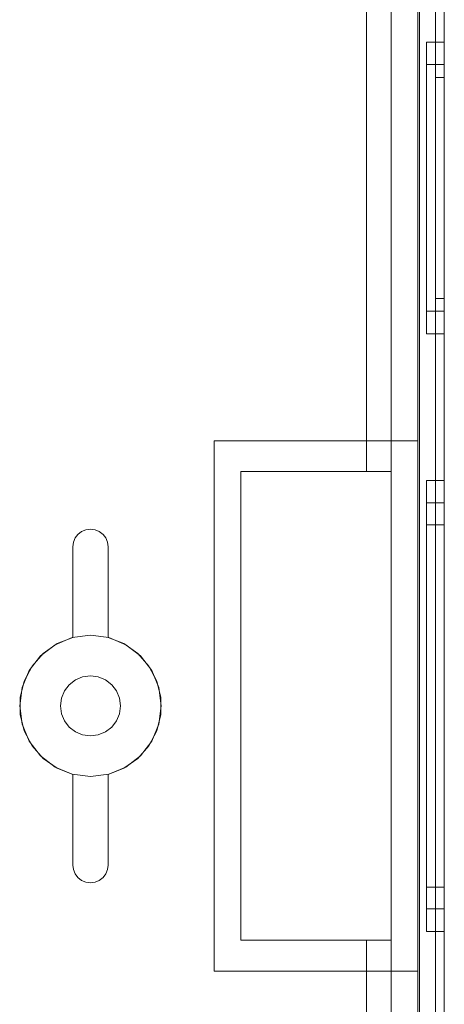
# Model space of a CAD drawing. Extents: x -620 to 300, y 62 to 1112.
# Tile 134 of 226: x 40.737 to 41.217, y 365.968 to 367.082. Entities that reach past the tile are written whole.
import ezdxf

# ---------------------------------------------------------------- set-up
doc = ezdxf.new("R2010")
doc.units = 0
doc.layers.get('0').update_dxf_attribs({"lineweight": 13})

# ---------------------------------------------------------------- blocks, each defined once
blk = doc.blocks.new('Blockreferenz-A06CPVZ2L0')
at = {"color": 9, "linetype": 'ByBlock', "lineweight": -2, "ltscale": 0.13, "true_color": 0xc1c9c4}
for p, q in [((41.1874, 367.9553), (41.1874, 366.6053)), ((41.1894, 367.9553), (41.1894, 364.6553)), ((41.2174, 364.6553), (41.2174, 367.9553)), ((41.2174, 364.6553), (41.2174, 367.9553)), ((41.2074, 367.8453), (41.2074, 366.3053)), ((41.2074, 367.8453), (41.2074, 366.3053)), ((41.2174, 366.3053), (41.2174, 367.8453)), ((41.2174, 367.8453), (41.2174, 366.3053)), ((41.2074, 367.8353), (41.2074, 364.7753)), ((41.2074, 364.7753), (41.2074, 367.8353)), ((41.2174, 364.7753), (41.2174, 367.8353)), ((41.2174, 367.8353), (41.2174, 364.7753)), ((41.1574, 367.7793), (41.1574, 364.8313)), ((41.1894, 364.8313), (41.1894, 367.7793)), ((41.1294, 367.6253), (41.1294, 366.5703)), ((41.1574, 366.5703), (41.1574, 367.6253)), ((41.1294, 366.5703), (41.1294, 367.6036)), ((41.2174, 367.0563), (41.1974, 367.0563)), ((41.1974, 367.0563), (41.1974, 367.0507)), ((41.1974, 367.0563), (41.1974, 367.0507)), ((41.1974, 367.0507), (41.1974, 367.0342)), ((41.1974, 367.0507), (41.1974, 367.0342)), ((41.2174, 367.0507), (41.2174, 367.0563)), ((41.2174, 367.0563), (41.2174, 367.0507)), ((41.2174, 367.0342), (41.2174, 367.0507)), ((41.2174, 367.0507), (41.2174, 367.0342)), ((41.1974, 367.0342), (41.1974, 367.008)), ((41.1974, 367.0342), (41.1974, 367.008)), ((41.2174, 367.0309), (41.1974, 367.0309)), ((41.1974, 367.0309), (41.1974, 367.0261)), ((41.1974, 367.0309), (41.1974, 367.0261)), ((41.1974, 367.0261), (41.1974, 367.0122)), ((41.1974, 367.0261), (41.1974, 367.0122)), ((41.2174, 367.008), (41.2174, 367.0342)), ((41.2174, 367.0342), (41.2174, 367.008)), ((41.2174, 367.0282), (41.2174, 367.0309)), ((41.2174, 367.0309), (41.2174, 367.0282)), ((41.2174, 367.0203), (41.2174, 367.0282)), ((41.2174, 367.0282), (41.2174, 367.0203)), ((41.2174, 367.0163), (41.2074, 367.0163)), ((41.2074, 367.0163), (41.2074, 367.0139)), ((41.2074, 367.0163), (41.2074, 367.0139)), ((41.2174, 367.0074), (41.2174, 367.0203)), ((41.2174, 367.0203), (41.2174, 367.0074)), ((41.2174, 367.0139), (41.2174, 367.0163)), ((41.2174, 367.0163), (41.2174, 367.0139)), ((41.1974, 367.0122), (41.1974, 366.99)), ((41.1974, 367.0122), (41.1974, 366.99)), ((41.1974, 367.008), (41.1974, 366.9738)), ((41.1974, 367.008), (41.1974, 366.9738)), ((41.2074, 367.0139), (41.2074, 367.0068)), ((41.2074, 367.0139), (41.2074, 367.0068)), ((41.2074, 367.0068), (41.2074, 366.9952)), ((41.2074, 367.0068), (41.2074, 366.9952)), ((41.2174, 367.0068), (41.2174, 367.0139)), ((41.2174, 367.0139), (41.2174, 367.0068)), ((41.2174, 366.9738), (41.2174, 367.008)), ((41.2174, 367.008), (41.2174, 366.9738)), ((41.2174, 366.99), (41.2174, 367.0074)), ((41.2174, 367.0074), (41.2174, 366.99)), ((41.2174, 366.9952), (41.2174, 367.0068)), ((41.2174, 367.0068), (41.2174, 366.9952)), ((41.2074, 366.9952), (41.2074, 366.9797)), ((41.2074, 366.9952), (41.2074, 366.9797)), ((41.2174, 366.9797), (41.2174, 366.9952)), ((41.2174, 366.9952), (41.2174, 366.9797)), ((41.1974, 366.99), (41.1974, 366.9611)), ((41.1974, 366.99), (41.1974, 366.9611)), ((41.2174, 366.9689), (41.2174, 366.99)), ((41.2174, 366.99), (41.2174, 366.9689)), ((41.1974, 366.9738), (41.1974, 366.934)), ((41.1974, 366.9738), (41.1974, 366.934)), ((41.2074, 366.9797), (41.2074, 366.9607)), ((41.2074, 366.9797), (41.2074, 366.9607)), ((41.2174, 366.9607), (41.2174, 366.9797)), ((41.2174, 366.9797), (41.2174, 366.9607)), ((41.2174, 366.934), (41.2174, 366.9738)), ((41.2174, 366.9738), (41.2174, 366.934)), ((41.1974, 366.9611), (41.1974, 366.9274)), ((41.1974, 366.9611), (41.1974, 366.9274)), ((41.2074, 366.9607), (41.2074, 366.9391)), ((41.2074, 366.9607), (41.2074, 366.9391)), ((41.2174, 366.9447), (41.2174, 366.9689)), ((41.2174, 366.9689), (41.2174, 366.9447)), ((41.2174, 366.9391), (41.2174, 366.9607)), ((41.2174, 366.9607), (41.2174, 366.9391)), ((41.2074, 366.9391), (41.2074, 366.9157)), ((41.2074, 366.9391), (41.2074, 366.9157)), ((41.2174, 366.9185), (41.2174, 366.9447)), ((41.2174, 366.9447), (41.2174, 366.9185)), ((41.2174, 366.9157), (41.2174, 366.9391)), ((41.2174, 366.9391), (41.2174, 366.9157)), ((41.1974, 366.934), (41.1974, 366.8913)), ((41.1974, 366.934), (41.1974, 366.8913)), ((41.1974, 366.9274), (41.1974, 366.8913)), ((41.1974, 366.9274), (41.1974, 366.8913)), ((41.2174, 366.8913), (41.2174, 366.934)), ((41.2174, 366.934), (41.2174, 366.8913)), ((41.2074, 366.9157), (41.2074, 366.8913)), ((41.2074, 366.9157), (41.2074, 366.8913)), ((41.2174, 366.8913), (41.2174, 366.9185)), ((41.2174, 366.9185), (41.2174, 366.8913)), ((41.2174, 366.8913), (41.2174, 366.9157)), ((41.2174, 366.9157), (41.2174, 366.8913)), ((41.1974, 366.8913), (41.1974, 366.8552)), ((41.1974, 366.8913), (41.1974, 366.8486)), ((41.1974, 366.8913), (41.1974, 366.8552)), ((41.1974, 366.8913), (41.1974, 366.8486)), ((41.2074, 366.8913), (41.2074, 366.8669)), ((41.2074, 366.8913), (41.2074, 366.8669)), ((41.2174, 366.8641), (41.2174, 366.8913)), ((41.2174, 366.8486), (41.2174, 366.8913)), ((41.2174, 366.8669), (41.2174, 366.8913)), ((41.2174, 366.8913), (41.2174, 366.8641)), ((41.2174, 366.8913), (41.2174, 366.8486)), ((41.2174, 366.8913), (41.2174, 366.8669)), ((41.2074, 366.8669), (41.2074, 366.8435)), ((41.2074, 366.8669), (41.2074, 366.8435)), ((41.2174, 366.8435), (41.2174, 366.8669)), ((41.2174, 366.8669), (41.2174, 366.8435)), ((41.2174, 366.8379), (41.2174, 366.8641)), ((41.2174, 366.8641), (41.2174, 366.8379)), ((41.1974, 366.8552), (41.1974, 366.8215)), ((41.1974, 366.8552), (41.1974, 366.8215)), ((41.1974, 366.8486), (41.1974, 366.8088)), ((41.1974, 366.8486), (41.1974, 366.8088)), ((41.2174, 366.8088), (41.2174, 366.8486)), ((41.2174, 366.8486), (41.2174, 366.8088)), ((41.2074, 366.8435), (41.2074, 366.8219)), ((41.2074, 366.8435), (41.2074, 366.8219)), ((41.2174, 366.8219), (41.2174, 366.8435)), ((41.2174, 366.8435), (41.2174, 366.8219)), ((41.2174, 366.8137), (41.2174, 366.8379)), ((41.2174, 366.8379), (41.2174, 366.8137)), ((41.1974, 366.8215), (41.1974, 366.7926)), ((41.1974, 366.8215), (41.1974, 366.7926)), ((41.2074, 366.8219), (41.2074, 366.8029)), ((41.2074, 366.8219), (41.2074, 366.8029)), ((41.2174, 366.8029), (41.2174, 366.8219)), ((41.2174, 366.8219), (41.2174, 366.8029)), ((41.2174, 366.7926), (41.2174, 366.8137)), ((41.2174, 366.8137), (41.2174, 366.7926)), ((41.1974, 366.8088), (41.1974, 366.7746)), ((41.1974, 366.8088), (41.1974, 366.7746)), ((41.2074, 366.8029), (41.2074, 366.7874)), ((41.2074, 366.8029), (41.2074, 366.7874)), ((41.2174, 366.7746), (41.2174, 366.8088)), ((41.2174, 366.8088), (41.2174, 366.7746)), ((41.2174, 366.7874), (41.2174, 366.8029)), ((41.2174, 366.8029), (41.2174, 366.7874)), ((41.1974, 366.7926), (41.1974, 366.7704)), ((41.1974, 366.7926), (41.1974, 366.7704)), ((41.2174, 366.7752), (41.2174, 366.7926)), ((41.2174, 366.7926), (41.2174, 366.7752)), ((41.2074, 366.7874), (41.2074, 366.7758)), ((41.2074, 366.7874), (41.2074, 366.7758)), ((41.2174, 366.7758), (41.2174, 366.7874)), ((41.2174, 366.7874), (41.2174, 366.7758)), ((41.1974, 366.7746), (41.1974, 366.7484)), ((41.1974, 366.7746), (41.1974, 366.7484)), ((41.1974, 366.7704), (41.1974, 366.7565)), ((41.1974, 366.7704), (41.1974, 366.7565)), ((41.2074, 366.7758), (41.2074, 366.7687)), ((41.2074, 366.7758), (41.2074, 366.7687)), ((41.2174, 366.7687), (41.2174, 366.7758)), ((41.2174, 366.7758), (41.2174, 366.7687)), ((41.2174, 366.7623), (41.2174, 366.7752)), ((41.2174, 366.7752), (41.2174, 366.7623)), ((41.2174, 366.7484), (41.2174, 366.7746)), ((41.2174, 366.7746), (41.2174, 366.7484)), ((41.2074, 366.7687), (41.2074, 366.7663)), ((41.2074, 366.7687), (41.2074, 366.7663)), ((41.2074, 366.7663), (41.2174, 366.7663)), ((41.2174, 366.7663), (41.2174, 366.7687)), ((41.2174, 366.7687), (41.2174, 366.7663)), ((41.2174, 366.7544), (41.2174, 366.7623)), ((41.2174, 366.7623), (41.2174, 366.7544)), ((41.1974, 366.7565), (41.1974, 366.7517)), ((41.1974, 366.7565), (41.1974, 366.7517)), ((41.1974, 366.7517), (41.2174, 366.7517)), ((41.1974, 366.7484), (41.1974, 366.7319)), ((41.1974, 366.7484), (41.1974, 366.7319)), ((41.2174, 366.7517), (41.2174, 366.7544)), ((41.2174, 366.7544), (41.2174, 366.7517)), ((41.2174, 366.7319), (41.2174, 366.7484)), ((41.2174, 366.7484), (41.2174, 366.7319)), ((41.1974, 366.7319), (41.1974, 366.7263)), ((41.1974, 366.7319), (41.1974, 366.7263)), ((41.1974, 366.7263), (41.2174, 366.7263)), ((41.2174, 366.7263), (41.2174, 366.7319)), ((41.2174, 366.7319), (41.2174, 366.7263)), ((40.9574, 366.6053), (41.0724, 366.6053)), ((40.9574, 366.3053), (40.9574, 366.6053)), ((40.9574, 366.6053), (40.9574, 366.6053)), ((40.9574, 366.6053), (41.0724, 366.6053)), ((40.9574, 366.3053), (40.9574, 366.6053)), ((41.0724, 366.6053), (41.1874, 366.6053)), ((41.0724, 366.6053), (41.1874, 366.6053)), ((41.1874, 366.6053), (41.1874, 366.3053)), ((41.1874, 366.6053), (41.1874, 366.6053)), ((41.1874, 366.6053), (41.1874, 366.3053)), ((40.9874, 366.5703), (41.1294, 366.5703)), ((40.9874, 366.0403), (40.9874, 366.5703)), ((40.9874, 366.5703), (40.9874, 366.0403)), ((41.0724, 366.5703), (40.9874, 366.5703)), ((40.9874, 366.5703), (40.9874, 366.5703)), ((41.1294, 366.5703), (41.0724, 366.5703)), ((41.1574, 366.5703), (41.1294, 366.5703)), ((41.1294, 366.5703), (41.1574, 366.5703)), ((41.1294, 366.5703), (41.1294, 366.5703)), ((41.1574, 366.0403), (41.1574, 366.5703)), ((41.1574, 366.5703), (41.1574, 366.5703)), ((41.2174, 366.5603), (41.1974, 366.5603)), ((41.1974, 366.5603), (41.1974, 366.5516)), ((41.1974, 366.5603), (41.1974, 366.5516)), ((41.2174, 366.5516), (41.2174, 366.5603)), ((41.2174, 366.5603), (41.2174, 366.5516)), ((41.1974, 366.5516), (41.1974, 366.5261)), ((41.1974, 366.5516), (41.1974, 366.5261)), ((41.2174, 366.5261), (41.2174, 366.5516)), ((41.2174, 366.5516), (41.2174, 366.5261)), ((41.2174, 366.5349), (41.1974, 366.5349)), ((41.1974, 366.5349), (41.1974, 366.5271)), ((41.1974, 366.5349), (41.1974, 366.5271)), ((41.1974, 366.5271), (41.1974, 366.5041)), ((41.1974, 366.5271), (41.1974, 366.5041)), ((41.1974, 366.5261), (41.1974, 366.4856)), ((41.1974, 366.5261), (41.1974, 366.4856)), ((41.2174, 366.5271), (41.2174, 366.5349)), ((41.2174, 366.5349), (41.2174, 366.5271)), ((41.2174, 366.5041), (41.2174, 366.5271)), ((41.2174, 366.5271), (41.2174, 366.5041)), ((41.2174, 366.4856), (41.2174, 366.5261)), ((41.2174, 366.5261), (41.2174, 366.4856)), ((40.8033, 366.4994), (40.8074, 366.5026)), ((40.8074, 366.5026), (40.8033, 366.4994)), ((40.8074, 366.5026), (40.8122, 366.5046)), ((40.8122, 366.5046), (40.8074, 366.5026)), ((40.8122, 366.5046), (40.8174, 366.5053)), ((40.8174, 366.5053), (40.8122, 366.5046)), ((40.8174, 366.5053), (40.8226, 366.5046)), ((40.8226, 366.5046), (40.8174, 366.5053)), ((40.8226, 366.5046), (40.8274, 366.5026)), ((40.8274, 366.5026), (40.8226, 366.5046)), ((40.8274, 366.5026), (40.8316, 366.4994)), ((40.8316, 366.4994), (40.8274, 366.5026)), ((41.2174, 366.5103), (41.1974, 366.5103)), ((41.1974, 366.5103), (41.1974, 366.5033)), ((41.1974, 366.5103), (41.1974, 366.5033)), ((41.1974, 366.5041), (41.1974, 366.4677)), ((41.1974, 366.5041), (41.1974, 366.4677)), ((41.1974, 366.5033), (41.1974, 366.4828)), ((41.1974, 366.5033), (41.1974, 366.4828)), ((41.2174, 366.5033), (41.2174, 366.5103)), ((41.2174, 366.5103), (41.2174, 366.5033)), ((41.2174, 366.4677), (41.2174, 366.5041)), ((41.2174, 366.5041), (41.2174, 366.4677)), ((41.2174, 366.4828), (41.2174, 366.5033)), ((41.2174, 366.5033), (41.2174, 366.4828)), ((40.7981, 366.4905), (40.8001, 366.4953)), ((40.8001, 366.4953), (40.7981, 366.4905)), ((40.8001, 366.4953), (40.8033, 366.4994)), ((40.8033, 366.4994), (40.8001, 366.4953)), ((40.8316, 366.4994), (40.8347, 366.4953)), ((40.8347, 366.4953), (40.8316, 366.4994)), ((40.8347, 366.4953), (40.8367, 366.4905)), ((40.8367, 366.4905), (40.8347, 366.4953)), ((40.7974, 366.4853), (40.7981, 366.4905)), ((40.7981, 366.4905), (40.7974, 366.4853)), ((40.7974, 366.3828), (40.7974, 366.4853)), ((40.7974, 366.4853), (40.7974, 366.3828)), ((40.7974, 366.4853), (40.7974, 366.4853)), ((40.8367, 366.4905), (40.8374, 366.4853)), ((40.8374, 366.4853), (40.8367, 366.4905)), ((40.8374, 366.4853), (40.8374, 366.3828)), ((40.8374, 366.3828), (40.8374, 366.4853)), ((40.8374, 366.4853), (40.8374, 366.4853)), ((41.1974, 366.4856), (41.1974, 366.4328)), ((41.1974, 366.4856), (41.1974, 366.4328)), ((41.1974, 366.4828), (41.1974, 366.4503)), ((41.1974, 366.4828), (41.1974, 366.4503)), ((41.2174, 366.4328), (41.2174, 366.4856)), ((41.2174, 366.4856), (41.2174, 366.4328)), ((41.2174, 366.4503), (41.2174, 366.4828)), ((41.2174, 366.4828), (41.2174, 366.4503)), ((41.1974, 366.4677), (41.1974, 366.4201)), ((41.1974, 366.4677), (41.1974, 366.4201)), ((41.2174, 366.4201), (41.2174, 366.4677)), ((41.2174, 366.4677), (41.2174, 366.4201)), ((41.1974, 366.4503), (41.1974, 366.4078)), ((41.1974, 366.4503), (41.1974, 366.4078)), ((41.2174, 366.4078), (41.2174, 366.4503)), ((41.2174, 366.4503), (41.2174, 366.4078)), ((41.1974, 366.4328), (41.1974, 366.3713)), ((41.1974, 366.4328), (41.1974, 366.3713)), ((41.2174, 366.3713), (41.2174, 366.4328)), ((41.2174, 366.4328), (41.2174, 366.3713)), ((41.1974, 366.4201), (41.1974, 366.3647)), ((41.1974, 366.4201), (41.1974, 366.3647)), ((41.2174, 366.3647), (41.2174, 366.4201)), ((41.2174, 366.4201), (41.2174, 366.3647)), ((41.1974, 366.4078), (41.1974, 366.3584)), ((41.1974, 366.4078), (41.1974, 366.3584)), ((41.2174, 366.3584), (41.2174, 366.4078)), ((41.2174, 366.4078), (41.2174, 366.3584)), ((40.7967, 366.3826), (40.7774, 366.3746)), ((40.7967, 366.3826), (40.7774, 366.3746)), ((40.7796, 366.3758), (40.7974, 366.3828)), ((40.7974, 366.3828), (40.7796, 366.3758)), ((40.8174, 366.3853), (40.7967, 366.3826)), ((40.8174, 366.3853), (40.7967, 366.3826)), ((40.7974, 366.3828), (40.7974, 366.3828)), ((40.8381, 366.3826), (40.8174, 366.3853)), ((40.8381, 366.3826), (40.8174, 366.3853)), ((40.8374, 366.3828), (40.8552, 366.3758)), ((40.8552, 366.3758), (40.8374, 366.3828)), ((40.8374, 366.3828), (40.8374, 366.3828)), ((40.8574, 366.3746), (40.8381, 366.3826)), ((40.8574, 366.3746), (40.8381, 366.3826)), ((40.7774, 366.3746), (40.7609, 366.3619)), ((40.7774, 366.3746), (40.7609, 366.3619)), ((40.764, 366.3648), (40.7796, 366.3758)), ((40.7796, 366.3758), (40.764, 366.3648)), ((40.8552, 366.3758), (40.8709, 366.3648)), ((40.8709, 366.3648), (40.8552, 366.3758)), ((40.874, 366.3619), (40.8574, 366.3746)), ((40.874, 366.3619), (40.8574, 366.3746)), ((41.1974, 366.3713), (41.1974, 366.3053)), ((41.1974, 366.3713), (41.1974, 366.3053)), ((41.2174, 366.3053), (41.2174, 366.3713)), ((41.2174, 366.3713), (41.2174, 366.3053)), ((40.7609, 366.3619), (40.7481, 366.3453)), ((40.7609, 366.3619), (40.7481, 366.3453)), ((40.7514, 366.3504), (40.764, 366.3648)), ((40.764, 366.3648), (40.7514, 366.3504)), ((40.8709, 366.3648), (40.8835, 366.3504)), ((40.8835, 366.3504), (40.8709, 366.3648)), ((40.8867, 366.3453), (40.874, 366.3619)), ((40.8867, 366.3453), (40.874, 366.3619)), ((41.1974, 366.3647), (41.1974, 366.3053)), ((41.1974, 366.3647), (41.1974, 366.3053)), ((41.1974, 366.3584), (41.1974, 366.3053)), ((41.1974, 366.3584), (41.1974, 366.3053)), ((41.2174, 366.3053), (41.2174, 366.3647)), ((41.2174, 366.3647), (41.2174, 366.3053)), ((41.2174, 366.3053), (41.2174, 366.3584)), ((41.2174, 366.3584), (41.2174, 366.3053)), ((40.7425, 366.3334), (40.7514, 366.3504)), ((40.7514, 366.3504), (40.7425, 366.3334)), ((40.8835, 366.3504), (40.8923, 366.3334)), ((40.8923, 366.3334), (40.8835, 366.3504)), ((40.7481, 366.3453), (40.7401, 366.326)), ((40.7481, 366.3453), (40.7401, 366.326)), ((40.8004, 366.3347), (40.7934, 366.3293)), ((40.7934, 366.3293), (40.8004, 366.3347)), ((40.8086, 366.3381), (40.8004, 366.3347)), ((40.8004, 366.3347), (40.8086, 366.3381)), ((40.8174, 366.3393), (40.8086, 366.3381)), ((40.8086, 366.3381), (40.8174, 366.3393)), ((40.8262, 366.3381), (40.8174, 366.3393)), ((40.8174, 366.3393), (40.8262, 366.3381)), ((40.8344, 366.3347), (40.8262, 366.3381)), ((40.8262, 366.3381), (40.8344, 366.3347)), ((40.8415, 366.3293), (40.8344, 366.3347)), ((40.8344, 366.3347), (40.8415, 366.3293)), ((40.8947, 366.326), (40.8867, 366.3453)), ((40.8947, 366.326), (40.8867, 366.3453)), ((40.7401, 366.326), (40.7374, 366.3053)), ((40.7401, 366.326), (40.7374, 366.3053)), ((40.738, 366.3149), (40.7425, 366.3334)), ((40.7425, 366.3334), (40.738, 366.3149)), ((40.7934, 366.3293), (40.788, 366.3223)), ((40.788, 366.3223), (40.7934, 366.3293)), ((40.8469, 366.3223), (40.8415, 366.3293)), ((40.8415, 366.3293), (40.8469, 366.3223)), ((40.8923, 366.3334), (40.8968, 366.3149)), ((40.8968, 366.3149), (40.8923, 366.3334)), ((40.8974, 366.3053), (40.8947, 366.326)), ((40.8974, 366.3053), (40.8947, 366.326)), ((40.738, 366.2957), (40.738, 366.3149)), ((40.738, 366.3149), (40.738, 366.2957)), ((40.7846, 366.3141), (40.7834, 366.3053)), ((40.7834, 366.3053), (40.7846, 366.3141)), ((40.788, 366.3223), (40.7846, 366.3141)), ((40.7846, 366.3141), (40.788, 366.3223)), ((40.8503, 366.3141), (40.8469, 366.3223)), ((40.8469, 366.3223), (40.8503, 366.3141)), ((40.8514, 366.3053), (40.8503, 366.3141)), ((40.8503, 366.3141), (40.8514, 366.3053)), ((40.8968, 366.3149), (40.8968, 366.2957)), ((40.8968, 366.2957), (40.8968, 366.3149)), ((40.7374, 366.3053), (40.7401, 366.2846)), ((40.7374, 366.3053), (40.7401, 366.2846)), ((40.7834, 366.3053), (40.7846, 366.2965)), ((40.7846, 366.2965), (40.7834, 366.3053)), ((40.8503, 366.2965), (40.8514, 366.3053)), ((40.8514, 366.3053), (40.8503, 366.2965)), ((40.8947, 366.2846), (40.8974, 366.3053)), ((40.8947, 366.2846), (40.8974, 366.3053)), ((40.9574, 366.0053), (40.9574, 366.3053)), ((40.9574, 366.0053), (40.9574, 366.3053)), ((41.1874, 366.3053), (41.1874, 366.0053)), ((41.1874, 366.3053), (41.1874, 366.0053)), ((41.1974, 366.3053), (41.1974, 366.2459)), ((41.1974, 366.3053), (41.1974, 366.2393)), ((41.1974, 366.3053), (41.1974, 366.2522)), ((41.1974, 366.3053), (41.1974, 366.2459)), ((41.1974, 366.3053), (41.1974, 366.2393)), ((41.1974, 366.3053), (41.1974, 366.2522)), ((41.2074, 366.3053), (41.2074, 364.7653)), ((41.2074, 366.3053), (41.2074, 364.7653)), ((41.2174, 364.7653), (41.2174, 366.3053)), ((41.2174, 366.2459), (41.2174, 366.3053)), ((41.2174, 366.2393), (41.2174, 366.3053)), ((41.2174, 366.2522), (41.2174, 366.3053)), ((41.2174, 366.3053), (41.2174, 364.7653)), ((41.2174, 366.3053), (41.2174, 366.2459)), ((41.2174, 366.3053), (41.2174, 366.2393)), ((41.2174, 366.3053), (41.2174, 366.2522)), ((40.7425, 366.2772), (40.738, 366.2957)), ((40.738, 366.2957), (40.7425, 366.2772)), ((40.7846, 366.2965), (40.788, 366.2883)), ((40.788, 366.2883), (40.7846, 366.2965)), ((40.8469, 366.2883), (40.8503, 366.2965)), ((40.8503, 366.2965), (40.8469, 366.2883)), ((40.8968, 366.2957), (40.8923, 366.2772)), ((40.8923, 366.2772), (40.8968, 366.2957)), ((40.7401, 366.2846), (40.7481, 366.2653)), ((40.7401, 366.2846), (40.7481, 366.2653)), ((40.788, 366.2883), (40.7934, 366.2813)), ((40.7934, 366.2813), (40.788, 366.2883)), ((40.7934, 366.2813), (40.8004, 366.2759)), ((40.8004, 366.2759), (40.7934, 366.2813)), ((40.8344, 366.2759), (40.8415, 366.2813)), ((40.8415, 366.2813), (40.8344, 366.2759)), ((40.8415, 366.2813), (40.8469, 366.2883)), ((40.8469, 366.2883), (40.8415, 366.2813)), ((40.8867, 366.2653), (40.8947, 366.2846)), ((40.8867, 366.2653), (40.8947, 366.2846)), ((40.7514, 366.2602), (40.7425, 366.2772)), ((40.7425, 366.2772), (40.7514, 366.2602)), ((40.8004, 366.2759), (40.8086, 366.2725)), ((40.8086, 366.2725), (40.8004, 366.2759)), ((40.8086, 366.2725), (40.8174, 366.2713)), ((40.8174, 366.2713), (40.8086, 366.2725)), ((40.8174, 366.2713), (40.8262, 366.2725)), ((40.8262, 366.2725), (40.8174, 366.2713)), ((40.8262, 366.2725), (40.8344, 366.2759)), ((40.8344, 366.2759), (40.8262, 366.2725)), ((40.8923, 366.2772), (40.8835, 366.2602)), ((40.8835, 366.2602), (40.8923, 366.2772)), ((40.7481, 366.2653), (40.7609, 366.2487)), ((40.7481, 366.2653), (40.7609, 366.2487)), ((40.764, 366.2458), (40.7514, 366.2602)), ((40.7514, 366.2602), (40.764, 366.2458)), ((40.8835, 366.2602), (40.8709, 366.2458)), ((40.8709, 366.2458), (40.8835, 366.2602)), ((40.874, 366.2487), (40.8867, 366.2653)), ((40.874, 366.2487), (40.8867, 366.2653)), ((40.7609, 366.2487), (40.7774, 366.236)), ((40.7609, 366.2487), (40.7774, 366.236)), ((40.7796, 366.2348), (40.764, 366.2458)), ((40.764, 366.2458), (40.7796, 366.2348)), ((40.8709, 366.2458), (40.8552, 366.2348)), ((40.8552, 366.2348), (40.8709, 366.2458)), ((40.8574, 366.236), (40.874, 366.2487)), ((40.8574, 366.236), (40.874, 366.2487)), ((41.1974, 366.2522), (41.1974, 366.2028)), ((41.1974, 366.2522), (41.1974, 366.2028)), ((41.1974, 366.2459), (41.1974, 366.1905)), ((41.1974, 366.2459), (41.1974, 366.1905)), ((41.2174, 366.2028), (41.2174, 366.2522)), ((41.2174, 366.2522), (41.2174, 366.2028)), ((41.2174, 366.1905), (41.2174, 366.2459)), ((41.2174, 366.2459), (41.2174, 366.1905)), ((40.7774, 366.236), (40.7967, 366.228)), ((40.7774, 366.236), (40.7967, 366.228)), ((40.7974, 366.2278), (40.7796, 366.2348)), ((40.7796, 366.2348), (40.7974, 366.2278)), ((40.8552, 366.2348), (40.8374, 366.2278)), ((40.8374, 366.2278), (40.8552, 366.2348)), ((40.8381, 366.228), (40.8574, 366.236)), ((40.8381, 366.228), (40.8574, 366.236)), ((41.1974, 366.2393), (41.1974, 366.1778)), ((41.1974, 366.2393), (41.1974, 366.1778)), ((41.2174, 366.1778), (41.2174, 366.2393)), ((41.2174, 366.2393), (41.2174, 366.1778)), ((40.7967, 366.228), (40.8174, 366.2253)), ((40.7967, 366.228), (40.8174, 366.2253)), ((40.7974, 366.1253), (40.7974, 366.2278)), ((40.7974, 366.2278), (40.7974, 366.1253)), ((40.7974, 366.2278), (40.7974, 366.2278)), ((40.8174, 366.2253), (40.8381, 366.228)), ((40.8174, 366.2253), (40.8381, 366.228)), ((40.8374, 366.2278), (40.8374, 366.1253)), ((40.8374, 366.1253), (40.8374, 366.2278)), ((40.8374, 366.2278), (40.8374, 366.2278)), ((41.1974, 366.2028), (41.1974, 366.1603)), ((41.1974, 366.2028), (41.1974, 366.1603)), ((41.2174, 366.1603), (41.2174, 366.2028)), ((41.2174, 366.2028), (41.2174, 366.1603)), ((41.1974, 366.1905), (41.1974, 366.1429)), ((41.1974, 366.1905), (41.1974, 366.1429)), ((41.2174, 366.1429), (41.2174, 366.1905)), ((41.2174, 366.1905), (41.2174, 366.1429)), ((41.1974, 366.1778), (41.1974, 366.125)), ((41.1974, 366.1778), (41.1974, 366.125)), ((41.2174, 366.125), (41.2174, 366.1778)), ((41.2174, 366.1778), (41.2174, 366.125)), ((41.1974, 366.1603), (41.1974, 366.1278)), ((41.1974, 366.1603), (41.1974, 366.1278)), ((41.2174, 366.1278), (41.2174, 366.1603)), ((41.2174, 366.1603), (41.2174, 366.1278)), ((41.1974, 366.1429), (41.1974, 366.1065)), ((41.1974, 366.1429), (41.1974, 366.1065)), ((41.2174, 366.1065), (41.2174, 366.1429)), ((41.2174, 366.1429), (41.2174, 366.1065)), ((40.7981, 366.1201), (40.7974, 366.1253)), ((40.7974, 366.1253), (40.7981, 366.1201)), ((40.7974, 366.1253), (40.7974, 366.1253)), ((40.8374, 366.1253), (40.8367, 366.1201)), ((40.8367, 366.1201), (40.8374, 366.1253)), ((40.8374, 366.1253), (40.8374, 366.1253)), ((41.1974, 366.1278), (41.1974, 366.1073)), ((41.1974, 366.1278), (41.1974, 366.1073)), ((41.1974, 366.125), (41.1974, 366.0845)), ((41.1974, 366.125), (41.1974, 366.0845)), ((41.2174, 366.1073), (41.2174, 366.1278)), ((41.2174, 366.1278), (41.2174, 366.1073)), ((41.2174, 366.0845), (41.2174, 366.125)), ((41.2174, 366.125), (41.2174, 366.0845)), ((40.8001, 366.1153), (40.7981, 366.1201)), ((40.7981, 366.1201), (40.8001, 366.1153)), ((40.8033, 366.1112), (40.8001, 366.1153)), ((40.8001, 366.1153), (40.8033, 366.1112)), ((40.8347, 366.1153), (40.8316, 366.1112)), ((40.8316, 366.1112), (40.8347, 366.1153)), ((40.8367, 366.1201), (40.8347, 366.1153)), ((40.8347, 366.1153), (40.8367, 366.1201)), ((40.8074, 366.108), (40.8033, 366.1112)), ((40.8033, 366.1112), (40.8074, 366.108)), ((40.8122, 366.106), (40.8074, 366.108)), ((40.8074, 366.108), (40.8122, 366.106)), ((40.8174, 366.1053), (40.8122, 366.106)), ((40.8122, 366.106), (40.8174, 366.1053)), ((40.8226, 366.106), (40.8174, 366.1053)), ((40.8174, 366.1053), (40.8226, 366.106)), ((40.8274, 366.108), (40.8226, 366.106)), ((40.8226, 366.106), (40.8274, 366.108)), ((40.8316, 366.1112), (40.8274, 366.108)), ((40.8274, 366.108), (40.8316, 366.1112)), ((41.1974, 366.1073), (41.1974, 366.1003)), ((41.1974, 366.1073), (41.1974, 366.1003)), ((41.1974, 366.1065), (41.1974, 366.0835)), ((41.1974, 366.1065), (41.1974, 366.0835)), ((41.2174, 366.1003), (41.2174, 366.1073)), ((41.2174, 366.1073), (41.2174, 366.1003)), ((41.2174, 366.0835), (41.2174, 366.1065)), ((41.2174, 366.1065), (41.2174, 366.0835)), ((41.1974, 366.1003), (41.2174, 366.1003)), ((41.1974, 366.0845), (41.1974, 366.059)), ((41.1974, 366.0845), (41.1974, 366.059)), ((41.1974, 366.0835), (41.1974, 366.0757)), ((41.1974, 366.0835), (41.1974, 366.0757)), ((41.2174, 366.059), (41.2174, 366.0845)), ((41.2174, 366.0845), (41.2174, 366.059)), ((41.2174, 366.0757), (41.2174, 366.0835)), ((41.2174, 366.0835), (41.2174, 366.0757)), ((41.1974, 366.0757), (41.2174, 366.0757)), ((41.1974, 366.059), (41.1974, 366.0503)), ((41.1974, 366.059), (41.1974, 366.0503)), ((41.2174, 366.0503), (41.2174, 366.059)), ((41.2174, 366.059), (41.2174, 366.0503)), ((41.1974, 366.0503), (41.2174, 366.0503)), ((41.1294, 366.0403), (40.9874, 366.0403)), ((40.9874, 366.0403), (41.0724, 366.0403)), ((40.9874, 366.0403), (40.9874, 366.0403)), ((41.0724, 366.0403), (41.1294, 366.0403)), ((41.1294, 365.9224), (41.1294, 366.0403)), ((41.1294, 366.0403), (41.1574, 366.0403)), ((41.1294, 366.0403), (41.1294, 365.9224)), ((41.1574, 366.0403), (41.1294, 366.0403)), ((41.1294, 366.0403), (41.1294, 366.0403)), ((41.1574, 364.9853), (41.1574, 366.0403)), ((41.1574, 366.0403), (41.1574, 366.0403)), ((41.0724, 366.0053), (40.9574, 366.0053)), ((40.9574, 366.0053), (40.9574, 366.0053)), ((41.0724, 366.0053), (40.9574, 366.0053)), ((41.1874, 366.0053), (41.0724, 366.0053)), ((41.1874, 366.0053), (41.0724, 366.0053)), ((41.1874, 366.0053), (41.1874, 366.0053)), ((41.1874, 366.0053), (41.1874, 364.6553))]:
    blk.add_line(p, q, dxfattribs=at)

msp = doc.modelspace()

# ---------------------------------------------------------------- block references
at = {"ltscale": 0.13}
msp.add_blockref('Blockreferenz-A06CPVZ2L0', (0, 0), dxfattribs=at)

doc.saveas('drawing.dxf')
